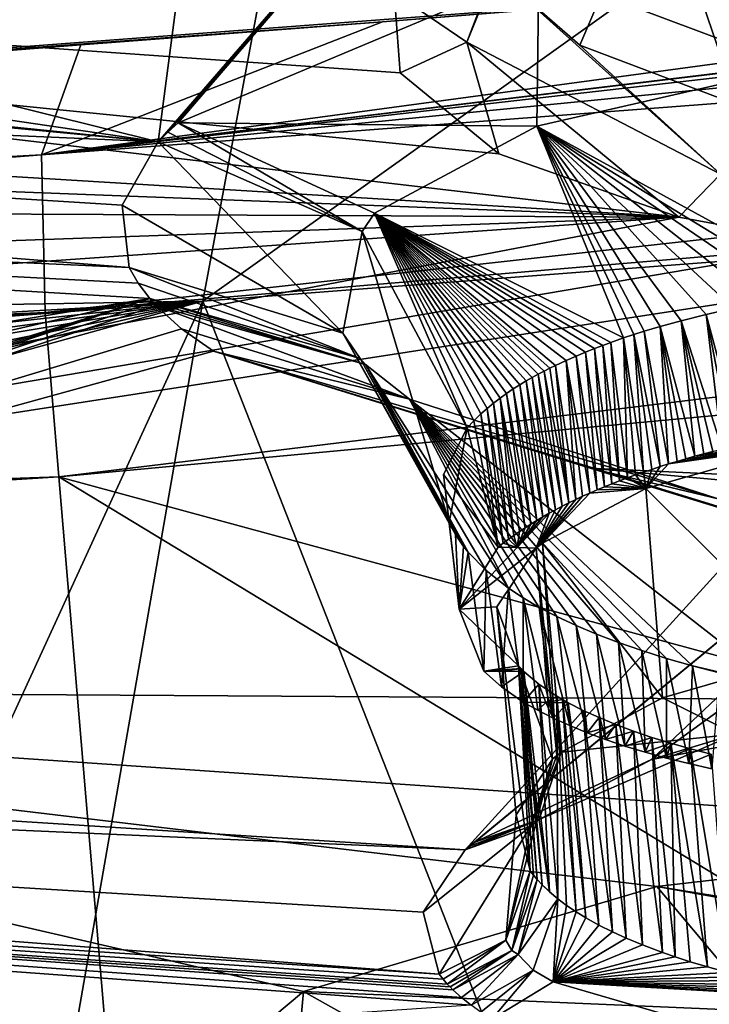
# Model space of a CAD drawing. Header units: metres. Extents: x -147 to 294, y -23 to 81.
# Tile 249 of 256: x 221.09 to 223.25, y 16.91 to 20. Entities that reach past the tile are written whole.
import ezdxf

# ---------------------------------------------------------------- set-up
doc = ezdxf.new("R2010")
doc.units = ezdxf.units.M
doc.layers.add('solid_AVA_153', color=7, linetype='CONTINUOUS')

msp = doc.modelspace()

# ---------------------------------------------------------------- linework, layer by layer
at = {"layer": 'solid_AVA_153'}
for points in [[(234.527771, 28.299406, 254.160568), (235.382919, 20.174784, 271.545105), (221.667358, 19.119045, 269.910767)], [(223.232788, 27.505173, 252.498367), (234.527771, 28.299406, 254.160568), (221.667358, 19.119045, 269.910767)], [(212.862183, 27.563307, 247.659729), (223.232788, 27.505173, 252.498367), (208.459488, 18.89743, 264.992157)], [(223.232788, 27.505173, 252.498367), (221.667358, 19.119045, 269.910767), (208.459488, 18.89743, 264.992157)], [(221.290192, 21.548893, 269.821289), (216.882675, 21.704794, 268.073364), (218.143219, 19.694124, 272.610077)], [(216.814255, 20.792221, 178.614929), (221.527725, 19.618605, 182.16629), (221.79483, 21.658133, 175.959534)], [(222.983429, 21.301296, 177.040283), (221.79483, 21.658133, 175.959534), (221.527725, 19.618605, 182.16629)], [(221.290192, 21.548893, 269.821289), (218.143219, 19.694124, 272.610077), (223.651245, 20.110428, 273.335754)], [(222.983429, 21.301296, 177.040283), (221.527725, 19.618605, 182.16629), (221.557312, 19.648735, 182.07312)], [(222.983429, 21.301296, 177.040283), (221.557312, 19.648735, 182.07312), (221.590164, 19.678722, 181.980667)], [(222.983429, 21.301296, 177.040283), (221.590164, 19.678722, 181.980667), (222.720047, 20.154005, 180.557251)], [(208.104279, 20.990698, 178.84436), (210.577347, 20.098263, 181.054382), (221.527725, 19.618605, 182.16629)], [(213.16449, 20.416107, 179.916763), (208.104279, 20.990698, 178.84436), (221.527725, 19.618605, 182.16629)], [(221.162308, 19.578413, 273.434509), (235.332062, 20.659187, 274.464478), (235.298447, 20.977573, 274.25705)], [(230.199997, 20.613127, 273.965607), (221.162308, 19.578413, 273.434509), (235.298447, 20.977573, 274.25705)], [(216.814255, 20.792221, 178.614929), (215.767288, 20.465298, 179.610031), (221.527725, 19.618605, 182.16629)], [(221.162308, 19.578413, 273.434509), (221.173752, 19.083233, 273.654358), (235.332062, 20.659187, 274.464478)], [(221.173752, 19.083233, 273.654358), (235.371201, 20.288603, 274.561279), (235.332062, 20.659187, 274.464478)], [(230.199997, 20.613127, 273.965607), (228.981873, 20.519609, 273.870361), (221.162308, 19.578413, 273.434509)], [(228.981873, 20.519609, 273.870361), (228.913269, 20.515417, 273.863098), (221.162308, 19.578413, 273.434509)], [(228.913269, 20.515417, 273.863098), (227.244461, 20.40134, 273.691467), (221.162308, 19.578413, 273.434509)], [(223.088455, 20.480841, 175.387268), (222.84848, 19.922401, 174.868683), (222.580887, 20.15613, 174.218246)], [(223.088455, 20.480841, 175.387268), (223.342834, 19.734575, 175.392715), (222.84848, 19.922401, 174.868683)], [(223.088455, 20.480841, 175.387268), (224.151657, 20.310732, 175.931519), (223.342834, 19.734575, 175.392715)], [(215.767288, 20.465298, 179.610031), (214.207443, 20.344242, 180.049469), (221.527725, 19.618605, 182.16629)], [(213.16449, 20.416107, 179.916763), (221.527725, 19.618605, 182.16629), (214.207443, 20.344242, 180.049469)], [(227.244461, 20.40134, 273.691467), (222.230194, 19.995468, 273.176727), (221.162308, 19.578413, 273.434509)], [(227.244461, 20.40134, 273.691467), (223.651245, 20.110428, 273.335754), (222.230194, 19.995468, 273.176727)], [(222.59491, 19.580738, 174.92215), (223.159683, 19.382017, 175.524338), (214.831131, 20.361176, 173.202667)], [(215.391998, 19.856478, 174.497314), (214.831131, 20.361176, 173.202667), (223.159683, 19.382017, 175.524338)], [(222.285675, 19.83527, 174.169037), (222.59491, 19.580738, 174.92215), (214.831131, 20.361176, 173.202667)], [(222.266602, 20.08675, 173.42868), (222.285675, 19.83527, 174.169037), (214.831131, 20.361176, 173.202667)], [(222.670288, 20.362001, 172.920319), (222.494904, 19.931047, 174.159195), (222.266602, 20.08675, 173.42868)], [(222.580887, 20.15613, 174.218246), (222.494904, 19.931047, 174.159195), (222.670288, 20.362001, 172.920319)], [(224.487762, 19.973322, 180.535187), (224.465546, 20.371361, 180.005127), (222.720047, 20.154005, 180.557251)], [(221.173752, 19.083233, 273.654358), (221.215851, 18.567869, 273.642273), (235.371201, 20.288603, 274.561279)], [(235.371201, 20.288603, 274.561279), (221.215851, 18.567869, 273.642273), (235.413086, 19.895332, 274.532532)], [(226.666824, 6.360106, 267.585846), (221.667358, 19.119045, 269.910767), (235.382919, 20.174784, 271.545105)], [(222.713699, 19.668371, 181.306641), (222.720047, 20.154005, 180.557251), (221.590164, 19.678722, 181.980667)], [(223.289444, 19.517618, 175.394302), (222.494904, 19.931047, 174.159195), (222.580887, 20.15613, 174.218246)], [(222.84848, 19.922401, 174.868683), (223.289444, 19.517618, 175.394302), (222.580887, 20.15613, 174.218246)], [(222.713699, 19.668371, 181.306641), (223.52272, 19.853233, 180.759689), (222.720047, 20.154005, 180.557251)], [(224.489487, 19.934301, 180.559937), (224.487762, 19.973322, 180.535187), (222.720047, 20.154005, 180.557251)], [(223.52272, 19.853233, 180.759689), (224.489487, 19.934301, 180.559937), (222.720047, 20.154005, 180.557251)], [(218.143219, 19.694124, 272.610077), (222.230194, 19.995468, 273.176727), (223.651245, 20.110428, 273.335754)], [(210.577347, 20.098263, 181.054382), (214.570587, 19.538712, 182.401077), (221.437088, 19.224979, 183.40538)], [(221.414413, 19.420307, 182.784851), (210.577347, 20.098263, 181.054382), (221.437088, 19.224979, 183.40538)], [(221.527725, 19.618605, 182.16629), (210.577347, 20.098263, 181.054382), (221.414413, 19.420307, 182.784851)], [(222.494904, 19.931047, 174.159195), (222.285675, 19.83527, 174.169037), (222.266602, 20.08675, 173.42868)], [(218.143219, 19.694124, 272.610077), (221.285034, 19.922672, 273.058746), (222.230194, 19.995468, 273.176727)], [(222.230194, 19.995468, 273.176727), (221.285034, 19.922672, 273.058746), (221.162308, 19.578413, 273.434509)], [(207.218231, 18.815453, 270.717316), (221.162308, 19.578413, 273.434509), (221.285034, 19.922672, 273.058746)], [(218.523438, 19.720907, 272.668579), (207.218231, 18.815453, 270.717316), (221.285034, 19.922672, 273.058746)], [(218.523438, 19.720907, 272.668579), (221.285034, 19.922672, 273.058746), (218.143219, 19.694124, 272.610077)], [(222.494904, 19.931047, 174.159195), (222.59491, 19.580738, 174.92215), (222.285675, 19.83527, 174.169037)], [(222.494904, 19.931047, 174.159195), (223.159683, 19.382017, 175.524338), (222.59491, 19.580738, 174.92215)], [(223.289444, 19.517618, 175.394302), (223.159683, 19.382017, 175.524338), (222.494904, 19.931047, 174.159195)], [(222.84848, 19.922401, 174.868683), (223.342834, 19.734575, 175.392715), (223.289444, 19.517618, 175.394302)], [(221.215851, 18.567869, 273.642273), (235.975128, 14.554294, 273.108093), (235.413086, 19.895332, 274.532532)], [(215.999847, 19.656874, 174.990158), (215.391998, 19.856478, 174.497314), (223.159683, 19.382017, 175.524338)], [(223.650818, 19.155052, 180.874985), (223.52272, 19.853233, 180.759689), (222.713699, 19.668371, 181.306641)], [(221.557312, 19.648735, 182.07312), (222.166809, 19.337046, 182.265533), (221.590164, 19.678722, 181.980667)], [(222.205215, 19.394835, 182.118073), (221.590164, 19.678722, 181.980667), (222.166809, 19.337046, 182.265533)], [(222.713699, 19.668371, 181.306641), (221.590164, 19.678722, 181.980667), (222.205215, 19.394835, 182.118073)], [(216.393982, 19.413939, 175.632462), (215.999847, 19.656874, 174.990158), (223.159683, 19.382017, 175.524338)], [(221.557312, 19.648735, 182.07312), (221.527725, 19.618605, 182.16629), (222.166809, 19.337046, 182.265533)], [(222.985565, 19.003607, 181.335831), (222.713699, 19.668371, 181.306641), (222.205215, 19.394835, 182.118073)], [(223.574692, 19.143448, 180.910553), (223.650818, 19.155052, 180.874985), (222.713699, 19.668371, 181.306641)], [(223.499588, 19.130735, 180.949203), (223.574692, 19.143448, 180.910553), (222.713699, 19.668371, 181.306641)], [(223.417496, 19.115311, 180.995789), (223.499588, 19.130735, 180.949203), (222.713699, 19.668371, 181.306641)], [(223.330475, 19.097185, 181.050552), (223.417496, 19.115311, 180.995789), (222.713699, 19.668371, 181.306641)], [(223.24501, 19.077484, 181.110275), (223.330475, 19.097185, 181.050552), (222.713699, 19.668371, 181.306641)], [(223.166794, 19.057652, 181.17067), (223.24501, 19.077484, 181.110275), (222.713699, 19.668371, 181.306641)], [(223.100708, 19.039404, 181.226471), (223.166794, 19.057652, 181.17067), (222.713699, 19.668371, 181.306641)], [(223.050888, 19.024658, 181.271759), (223.100708, 19.039404, 181.226471), (222.713699, 19.668371, 181.306641)], [(223.018066, 19.0144, 181.303253), (223.050888, 19.024658, 181.271759), (222.713699, 19.668371, 181.306641)], [(222.985565, 19.003607, 181.335831), (223.018066, 19.0144, 181.303253), (222.713699, 19.668371, 181.306641)], [(221.527725, 19.618605, 182.16629), (221.414413, 19.420307, 182.784851), (222.106445, 19.018248, 183.242065)], [(222.166809, 19.337046, 182.265533), (221.527725, 19.618605, 182.16629), (222.106445, 19.018248, 183.242065)], [(207.177673, 18.473442, 270.942505), (221.173752, 19.083233, 273.654358), (221.162308, 19.578413, 273.434509)], [(207.218231, 18.815453, 270.717316), (207.177673, 18.473442, 270.942505), (221.162308, 19.578413, 273.434509)], [(214.570587, 19.538712, 182.401077), (221.464676, 19.175701, 183.564072), (221.437088, 19.224979, 183.40538)], [(214.570587, 19.538712, 182.401077), (221.500946, 19.127092, 183.721405), (221.464676, 19.175701, 183.564072)], [(217.276596, 18.432751, 185.769257), (221.500946, 19.127092, 183.721405), (214.570587, 19.538712, 182.401077)], [(223.289444, 19.517618, 175.394302), (223.636383, 19.294527, 175.802216), (223.159683, 19.382017, 175.524338)], [(216.543549, 19.149237, 176.364014), (216.393982, 19.413939, 175.632462), (223.159683, 19.382017, 175.524338)], [(221.414413, 19.420307, 182.784851), (221.437088, 19.224979, 183.40538), (222.106445, 19.018248, 183.242065)], [(222.205215, 19.394835, 182.118073), (222.166809, 19.337046, 182.265533), (222.496124, 18.721418, 182.164703)], [(222.205215, 19.394835, 182.118073), (222.496124, 18.721418, 182.164703), (222.516434, 18.743616, 182.100922)], [(222.205215, 19.394835, 182.118073), (222.516434, 18.743616, 182.100922), (222.538391, 18.765398, 182.03804)], [(222.558121, 18.78285, 181.98732), (222.205215, 19.394835, 182.118073), (222.538391, 18.765398, 182.03804)], [(222.946426, 18.989639, 181.377029), (222.985565, 19.003607, 181.335831), (222.205215, 19.394835, 182.118073)], [(222.920837, 18.980261, 181.405243), (222.946426, 18.989639, 181.377029), (222.205215, 19.394835, 182.118073)], [(222.89534, 18.970539, 181.434433), (222.920837, 18.980261, 181.405243), (222.205215, 19.394835, 182.118073)], [(222.867233, 18.95933, 181.467957), (222.89534, 18.970539, 181.434433), (222.205215, 19.394835, 182.118073)], [(222.837524, 18.946938, 181.505051), (222.867233, 18.95933, 181.467957), (222.205215, 19.394835, 182.118073)], [(222.806137, 18.93313, 181.546265), (222.837524, 18.946938, 181.505051), (222.205215, 19.394835, 182.118073)], [(222.772263, 18.917286, 181.593323), (222.806137, 18.93313, 181.546265), (222.205215, 19.394835, 182.118073)], [(222.754761, 18.908722, 181.61879), (222.772263, 18.917286, 181.593323), (222.205215, 19.394835, 182.118073)], [(222.737, 18.89974, 181.645523), (222.754761, 18.908722, 181.61879), (222.205215, 19.394835, 182.118073)], [(222.718811, 18.890196, 181.673889), (222.737, 18.89974, 181.645523), (222.205215, 19.394835, 182.118073)], [(222.700089, 18.879946, 181.704224), (222.718811, 18.890196, 181.673889), (222.205215, 19.394835, 182.118073)], [(222.680725, 18.868841, 181.736908), (222.700089, 18.879946, 181.704224), (222.205215, 19.394835, 182.118073)], [(222.66066, 18.856737, 181.772339), (222.680725, 18.868841, 181.736908), (222.205215, 19.394835, 182.118073)], [(222.640182, 18.843708, 181.810333), (222.66066, 18.856737, 181.772339), (222.205215, 19.394835, 182.118073)], [(222.619537, 18.829817, 181.850784), (222.640182, 18.843708, 181.810333), (222.205215, 19.394835, 182.118073)], [(222.598862, 18.81505, 181.893723), (222.619537, 18.829817, 181.850784), (222.205215, 19.394835, 182.118073)], [(222.578339, 18.799398, 181.939224), (222.598862, 18.81505, 181.893723), (222.205215, 19.394835, 182.118073)], [(222.558121, 18.78285, 181.98732), (222.578339, 18.799398, 181.939224), (222.205215, 19.394835, 182.118073)], [(223.636383, 19.294527, 175.802216), (215.213181, 17.863319, 180.137558), (223.159683, 19.382017, 175.524338)], [(216.449112, 18.914631, 177.033325), (223.159683, 19.382017, 175.524338), (215.213181, 17.863319, 180.137558)], [(216.449112, 18.914631, 177.033325), (216.543549, 19.149237, 176.364014), (223.159683, 19.382017, 175.524338)], [(222.166809, 19.337046, 182.265533), (222.106445, 19.018248, 183.242065), (222.439178, 18.424896, 183.008148)], [(222.496124, 18.721418, 182.164703), (222.166809, 19.337046, 182.265533), (222.439178, 18.424896, 183.008148)], [(223.636383, 19.294527, 175.802216), (224.169357, 19.246902, 175.968582), (215.213181, 17.863319, 180.137558)], [(224.19725, 17.887236, 180.207687), (223.073563, 17.681337, 180.766495), (225.276703, 19.279192, 175.931778)], [(224.727463, 19.241922, 176.012634), (225.276703, 19.279192, 175.931778), (223.073563, 17.681337, 180.766495)], [(224.169357, 19.246902, 175.968582), (222.489212, 17.397617, 181.621796), (215.213181, 17.863319, 180.137558)], [(224.169357, 19.246902, 175.968582), (224.727463, 19.241922, 176.012634), (222.489212, 17.397617, 181.621796)], [(224.727463, 19.241922, 176.012634), (222.503983, 17.409977, 181.583649), (222.489212, 17.397617, 181.621796)], [(224.727463, 19.241922, 176.012634), (222.51944, 17.422249, 181.545837), (222.503983, 17.409977, 181.583649)], [(224.727463, 19.241922, 176.012634), (223.073563, 17.681337, 180.766495), (222.51944, 17.422249, 181.545837)], [(222.160492, 18.938702, 183.489838), (221.437088, 19.224979, 183.40538), (221.464676, 19.175701, 183.564072)], [(222.160492, 18.938702, 183.489838), (222.106445, 19.018248, 183.242065), (221.437088, 19.224979, 183.40538)], [(222.160492, 18.938702, 183.489838), (221.464676, 19.175701, 183.564072), (221.500946, 19.127092, 183.721405)], [(211.261963, 18.5228, 266.246002), (208.459488, 18.89743, 264.992157), (221.667358, 19.119045, 269.910767)], [(213.27916, 18.462496, 267.093353), (211.261963, 18.5228, 266.246002), (221.667358, 19.119045, 269.910767)], [(215.326279, 18.428949, 267.866913), (213.27916, 18.462496, 267.093353), (221.667358, 19.119045, 269.910767)], [(216.284103, 18.392193, 268.191742), (215.326279, 18.428949, 267.866913), (221.667358, 19.119045, 269.910767)], [(216.930908, 18.32789, 268.389374), (216.284103, 18.392193, 268.191742), (221.667358, 19.119045, 269.910767)], [(217.364212, 18.251133, 268.507813), (216.930908, 18.32789, 268.389374), (221.667358, 19.119045, 269.910767)], [(217.276596, 18.432751, 185.769257), (217.635223, 18.240286, 186.389587), (221.500946, 19.127092, 183.721405)], [(217.645218, 18.161804, 268.571899), (217.364212, 18.251133, 268.507813), (221.667358, 19.119045, 269.910767)], [(217.635223, 18.240286, 186.389587), (217.853836, 17.986597, 187.212769), (221.500946, 19.127092, 183.721405)], [(217.784973, 18.039345, 268.582123), (217.645218, 18.161804, 268.571899), (221.667358, 19.119045, 269.910767)], [(218.684082, 12.610592, 267.391724), (217.784973, 18.039345, 268.582123), (221.667358, 19.119045, 269.910767)], [(217.853836, 17.986597, 187.212769), (217.865677, 17.945904, 187.345078), (221.500946, 19.127092, 183.721405)], [(217.865677, 17.945904, 187.345078), (217.871399, 17.905241, 187.477325), (221.500946, 19.127092, 183.721405)], [(221.510712, 19.115883, 183.757813), (221.500946, 19.127092, 183.721405), (217.871399, 17.905241, 187.477325)], [(219.583801, 7.182138, 266.199371), (218.684082, 12.610592, 267.391724), (221.667358, 19.119045, 269.910767)], [(226.666824, 6.360106, 267.585846), (219.583801, 7.182138, 266.199371), (221.667358, 19.119045, 269.910767)], [(222.177078, 18.920525, 183.546631), (222.160492, 18.938702, 183.489838), (221.500946, 19.127092, 183.721405)], [(222.177078, 18.920525, 183.546631), (221.500946, 19.127092, 183.721405), (221.510712, 19.115883, 183.757813)], [(221.52092, 19.104729, 183.794098), (221.510712, 19.115883, 183.757813), (217.871399, 17.905241, 187.477325)], [(221.60083, 19.03191, 184.032349), (221.52092, 19.104729, 183.794098), (217.871399, 17.905241, 187.477325)], [(222.177078, 18.920525, 183.546631), (221.510712, 19.115883, 183.757813), (221.52092, 19.104729, 183.794098)], [(222.31546, 18.811558, 183.919266), (221.52092, 19.104729, 183.794098), (221.60083, 19.03191, 184.032349)], [(222.177078, 18.920525, 183.546631), (221.52092, 19.104729, 183.794098), (222.31546, 18.811558, 183.919266)], [(223.353561, 18.670069, 180.978394), (223.330475, 19.097185, 181.050552), (223.24501, 19.077484, 181.110275)], [(207.170914, 18.085268, 271.042267), (221.215851, 18.567869, 273.642273), (221.173752, 19.083233, 273.654358)], [(207.177673, 18.473442, 270.942505), (207.170914, 18.085268, 271.042267), (221.173752, 19.083233, 273.654358)], [(223.209106, 18.632589, 181.085602), (223.166794, 19.057652, 181.17067), (223.100708, 19.039404, 181.226471)], [(223.294708, 18.655478, 181.019897), (223.24501, 19.077484, 181.110275), (223.166794, 19.057652, 181.17067)], [(223.237259, 18.640358, 181.063217), (223.166794, 19.057652, 181.17067), (223.209106, 18.632589, 181.085602)], [(223.265808, 18.647985, 181.041321), (223.166794, 19.057652, 181.17067), (223.237259, 18.640358, 181.063217)], [(223.294708, 18.655478, 181.019897), (223.166794, 19.057652, 181.17067), (223.265808, 18.647985, 181.041321)], [(223.323959, 18.662836, 180.998917), (223.24501, 19.077484, 181.110275), (223.294708, 18.655478, 181.019897)], [(223.353561, 18.670069, 180.978394), (223.24501, 19.077484, 181.110275), (223.323959, 18.662836, 180.998917)], [(221.700912, 18.96203, 184.263565), (221.60083, 19.03191, 184.032349), (217.871399, 17.905241, 187.477325)], [(222.31546, 18.811558, 183.919266), (221.60083, 19.03191, 184.032349), (221.700912, 18.96203, 184.263565)], [(223.100296, 18.600025, 181.180237), (223.050888, 19.024658, 181.271759), (223.018066, 19.0144, 181.303253)], [(223.126907, 18.608397, 181.155792), (223.100708, 19.039404, 181.226471), (223.050888, 19.024658, 181.271759)], [(223.126907, 18.608397, 181.155792), (223.050888, 19.024658, 181.271759), (223.100296, 18.600025, 181.180237)], [(223.153915, 18.616611, 181.131866), (223.100708, 19.039404, 181.226471), (223.126907, 18.608397, 181.155792)], [(223.18132, 18.624676, 181.10849), (223.100708, 19.039404, 181.226471), (223.153915, 18.616611, 181.131866)], [(223.209106, 18.632589, 181.085602), (223.100708, 19.039404, 181.226471), (223.18132, 18.624676, 181.10849)], [(222.459396, 18.386709, 183.11647), (222.439178, 18.424896, 183.008148), (222.106445, 19.018248, 183.242065)], [(222.484741, 18.349045, 183.222839), (222.459396, 18.386709, 183.11647), (222.106445, 19.018248, 183.242065)], [(222.160492, 18.938702, 183.489838), (222.484741, 18.349045, 183.222839), (222.106445, 19.018248, 183.242065)], [(222.998032, 18.564884, 181.28363), (222.985565, 19.003607, 181.335831), (222.946426, 18.989639, 181.377029)], [(223.048325, 18.582792, 181.230789), (223.018066, 19.0144, 181.303253), (222.985565, 19.003607, 181.335831)], [(223.048325, 18.582792, 181.230789), (222.985565, 19.003607, 181.335831), (223.022964, 18.573925, 181.256912)], [(223.022964, 18.573925, 181.256912), (222.985565, 19.003607, 181.335831), (222.998032, 18.564884, 181.28363)], [(223.100296, 18.600025, 181.180237), (223.018066, 19.0144, 181.303253), (223.074097, 18.591492, 181.205231)], [(223.074097, 18.591492, 181.205231), (223.018066, 19.0144, 181.303253), (223.048325, 18.582792, 181.230789)], [(221.700912, 18.96203, 184.263565), (217.871399, 17.905241, 187.477325), (225.282013, 17.859116, 188.319321)], [(222.881836, 18.594934, 185.557114), (221.700912, 18.96203, 184.263565), (225.282013, 17.859116, 188.319321)], [(223.282242, 18.498859, 184.913712), (221.700912, 18.96203, 184.263565), (222.881836, 18.594934, 185.557114)], [(223.282242, 18.498859, 184.913712), (222.31546, 18.811558, 183.919266), (221.700912, 18.96203, 184.263565)], [(222.925919, 18.536682, 181.367462), (222.89534, 18.970539, 181.434433), (222.867233, 18.95933, 181.467957)], [(222.949493, 18.546267, 181.338898), (222.920837, 18.980261, 181.405243), (222.89534, 18.970539, 181.434433)], [(222.949493, 18.546267, 181.338898), (222.89534, 18.970539, 181.434433), (222.925919, 18.536682, 181.367462)], [(222.973541, 18.555666, 181.310959), (222.946426, 18.989639, 181.377029), (222.920837, 18.980261, 181.405243)], [(222.973541, 18.555666, 181.310959), (222.920837, 18.980261, 181.405243), (222.949493, 18.546267, 181.338898)], [(222.998032, 18.564884, 181.28363), (222.946426, 18.989639, 181.377029), (222.973541, 18.555666, 181.310959)], [(222.498825, 18.331579, 183.272141), (222.160492, 18.938702, 183.489838), (222.177078, 18.920525, 183.546631)], [(222.484741, 18.349045, 183.222839), (222.160492, 18.938702, 183.489838), (222.498825, 18.331579, 183.272141)], [(222.836014, 18.496569, 181.487747), (222.806137, 18.93313, 181.546265), (222.772263, 18.917286, 181.593323)], [(222.880096, 18.516966, 181.426437), (222.837524, 18.946938, 181.505051), (222.806137, 18.93313, 181.546265)], [(222.880096, 18.516966, 181.426437), (222.806137, 18.93313, 181.546265), (222.857834, 18.506853, 181.456802)], [(222.857834, 18.506853, 181.456802), (222.806137, 18.93313, 181.546265), (222.836014, 18.496569, 181.487747)], [(222.902786, 18.526911, 181.396667), (222.867233, 18.95933, 181.467957), (222.837524, 18.946938, 181.505051)], [(222.902786, 18.526911, 181.396667), (222.837524, 18.946938, 181.505051), (222.880096, 18.516966, 181.426437)], [(222.925919, 18.536682, 181.367462), (222.867233, 18.95933, 181.467957), (222.902786, 18.526911, 181.396667)], [(222.177078, 18.920525, 183.546631), (222.31546, 18.811558, 183.919266), (222.625076, 18.218864, 183.590561)], [(222.555008, 18.27437, 183.433731), (222.177078, 18.920525, 183.546631), (222.625076, 18.218864, 183.590561)], [(222.555008, 18.27437, 183.433731), (222.498825, 18.331579, 183.272141), (222.177078, 18.920525, 183.546631)], [(222.814636, 18.486115, 181.519272), (222.754761, 18.908722, 181.61879), (222.737, 18.89974, 181.645523)], [(222.814636, 18.486115, 181.519272), (222.772263, 18.917286, 181.593323), (222.754761, 18.908722, 181.61879)], [(222.836014, 18.496569, 181.487747), (222.772263, 18.917286, 181.593323), (222.814636, 18.486115, 181.519272)], [(222.753143, 18.453733, 181.61731), (222.700089, 18.879946, 181.704224), (222.680725, 18.868841, 181.736908)], [(222.773193, 18.464697, 181.584045), (222.718811, 18.890196, 181.673889), (222.700089, 18.879946, 181.704224)], [(222.773193, 18.464697, 181.584045), (222.700089, 18.879946, 181.704224), (222.753143, 18.453733, 181.61731)], [(222.793701, 18.475491, 181.551361), (222.737, 18.89974, 181.645523), (222.718811, 18.890196, 181.673889)], [(222.793701, 18.475491, 181.551361), (222.718811, 18.890196, 181.673889), (222.773193, 18.464697, 181.584045)], [(222.814636, 18.486115, 181.519272), (222.737, 18.89974, 181.645523), (222.793701, 18.475491, 181.551361)], [(222.695648, 18.419819, 181.720566), (222.640182, 18.843708, 181.810333), (222.619537, 18.829817, 181.850784)], [(222.714371, 18.431293, 181.685562), (222.66066, 18.856737, 181.772339), (222.640182, 18.843708, 181.810333)], [(222.714371, 18.431293, 181.685562), (222.640182, 18.843708, 181.810333), (222.695648, 18.419819, 181.720566)], [(222.733521, 18.442598, 181.651138), (222.680725, 18.868841, 181.736908), (222.66066, 18.856737, 181.772339)], [(222.733521, 18.442598, 181.651138), (222.66066, 18.856737, 181.772339), (222.714371, 18.431293, 181.685562)], [(222.753143, 18.453733, 181.61731), (222.680725, 18.868841, 181.736908), (222.733521, 18.442598, 181.651138)], [(222.671097, 18.188391, 183.676422), (222.625076, 18.218864, 183.590561), (222.31546, 18.811558, 183.919266)], [(222.721832, 18.158663, 183.760483), (222.671097, 18.188391, 183.676422), (222.31546, 18.811558, 183.919266)], [(222.777191, 18.129738, 183.842529), (222.721832, 18.158663, 183.760483), (222.31546, 18.811558, 183.919266)], [(222.837097, 18.101662, 183.922424), (222.777191, 18.129738, 183.842529), (222.31546, 18.811558, 183.919266)], [(222.901413, 18.07448, 184), (222.837097, 18.101662, 183.922424), (222.31546, 18.811558, 183.919266)], [(222.970032, 18.048244, 184.075089), (222.901413, 18.07448, 184), (222.31546, 18.811558, 183.919266)], [(223.042999, 18.022909, 184.14769), (222.970032, 18.048244, 184.075089), (222.31546, 18.811558, 183.919266)], [(223.120316, 17.998501, 184.217667), (223.042999, 18.022909, 184.14769), (222.31546, 18.811558, 183.919266)], [(223.201569, 17.975199, 184.284592), (223.120316, 17.998501, 184.217667), (222.31546, 18.811558, 183.919266)], [(223.464127, 17.913506, 184.463242), (223.201569, 17.975199, 184.284592), (222.31546, 18.811558, 183.919266)], [(223.282242, 18.498859, 184.913712), (223.464127, 17.913506, 184.463242), (222.31546, 18.811558, 183.919266)], [(222.642242, 18.384375, 181.829056), (222.598862, 18.81505, 181.893723), (222.578339, 18.799398, 181.939224)], [(222.677399, 18.408175, 181.756149), (222.619537, 18.829817, 181.850784), (222.598862, 18.81505, 181.893723)], [(222.659592, 18.39636, 181.792313), (222.598862, 18.81505, 181.893723), (222.642242, 18.384375, 181.829056)], [(222.677399, 18.408175, 181.756149), (222.598862, 18.81505, 181.893723), (222.659592, 18.39636, 181.792313)], [(222.695648, 18.419819, 181.720566), (222.619537, 18.829817, 181.850784), (222.677399, 18.408175, 181.756149)], [(222.608917, 18.359898, 181.904297), (222.558121, 18.78285, 181.98732), (222.538391, 18.765398, 182.03804)], [(222.625351, 18.372221, 181.866379), (222.578339, 18.799398, 181.939224), (222.558121, 18.78285, 181.98732)], [(222.625351, 18.372221, 181.866379), (222.558121, 18.78285, 181.98732), (222.608917, 18.359898, 181.904297)], [(222.642242, 18.384375, 181.829056), (222.578339, 18.799398, 181.939224), (222.625351, 18.372221, 181.866379)], [(222.592957, 18.347408, 181.942764), (222.538391, 18.765398, 182.03804), (222.516434, 18.743616, 182.100922)], [(222.608917, 18.359898, 181.904297), (222.538391, 18.765398, 182.03804), (222.592957, 18.347408, 181.942764)], [(222.421967, 18.575298, 182.582047), (222.496124, 18.721418, 182.164703), (222.439178, 18.424896, 183.008148)], [(222.592957, 18.347408, 181.942764), (222.496124, 18.721418, 182.164703), (222.421967, 18.575298, 182.582047)], [(222.592957, 18.347408, 181.942764), (222.516434, 18.743616, 182.100922), (222.496124, 18.721418, 182.164703)], [(223.055801, 18.531115, 181.395035), (223.578384, 18.010721, 180.845016), (223.528519, 18.666742, 181.003159)], [(223.126907, 18.608397, 181.155792), (223.055801, 18.531115, 181.395035), (223.528519, 18.666742, 181.003159)], [(223.153915, 18.616611, 181.131866), (223.126907, 18.608397, 181.155792), (223.528519, 18.666742, 181.003159)], [(223.18132, 18.624676, 181.10849), (223.153915, 18.616611, 181.131866), (223.528519, 18.666742, 181.003159)], [(223.209106, 18.632589, 181.085602), (223.18132, 18.624676, 181.10849), (223.528519, 18.666742, 181.003159)], [(223.237259, 18.640358, 181.063217), (223.209106, 18.632589, 181.085602), (223.528519, 18.666742, 181.003159)], [(223.265808, 18.647985, 181.041321), (223.237259, 18.640358, 181.063217), (223.528519, 18.666742, 181.003159)], [(224.648788, 18.512619, 186.040421), (222.881836, 18.594934, 185.557114), (225.282013, 17.859116, 188.319321)], [(224.641708, 18.435518, 185.277802), (222.881836, 18.594934, 185.557114), (224.648788, 18.512619, 186.040421)], [(223.282242, 18.498859, 184.913712), (222.881836, 18.594934, 185.557114), (224.641708, 18.435518, 185.277802)], [(223.074097, 18.591492, 181.205231), (223.048325, 18.582792, 181.230789), (223.055801, 18.531115, 181.395035)], [(223.126907, 18.608397, 181.155792), (223.100296, 18.600025, 181.180237), (223.055801, 18.531115, 181.395035)], [(223.100296, 18.600025, 181.180237), (223.074097, 18.591492, 181.205231), (223.055801, 18.531115, 181.395035)], [(207.170914, 18.085268, 271.042267), (207.197678, 17.682125, 271.011749), (221.215851, 18.567869, 273.642273)], [(221.215851, 18.567869, 273.642273), (207.197678, 17.682125, 271.011749), (222.109406, 7.973817, 270.554962)], [(221.215851, 18.567869, 273.642273), (236.530548, 9.275632, 271.466919), (235.975128, 14.554294, 273.108093)], [(221.215851, 18.567869, 273.642273), (222.109406, 7.973817, 270.554962), (236.530548, 9.275632, 271.466919)], [(222.470657, 18.15275, 182.552658), (222.421967, 18.575298, 182.582047), (222.439178, 18.424896, 183.008148)], [(222.470657, 18.15275, 182.552658), (222.592957, 18.347408, 181.942764), (222.421967, 18.575298, 182.582047)], [(222.998032, 18.564884, 181.28363), (222.973541, 18.555666, 181.310959), (223.055801, 18.531115, 181.395035)], [(223.022964, 18.573925, 181.256912), (222.998032, 18.564884, 181.28363), (223.055801, 18.531115, 181.395035)], [(223.048325, 18.582792, 181.230789), (223.022964, 18.573925, 181.256912), (223.055801, 18.531115, 181.395035)], [(223.055801, 18.531115, 181.395035), (222.731781, 18.360474, 181.911667), (223.107712, 17.875099, 181.241165)], [(222.880096, 18.516966, 181.426437), (222.731781, 18.360474, 181.911667), (223.055801, 18.531115, 181.395035)], [(222.902786, 18.526911, 181.396667), (222.880096, 18.516966, 181.426437), (223.055801, 18.531115, 181.395035)], [(222.925919, 18.536682, 181.367462), (222.902786, 18.526911, 181.396667), (223.055801, 18.531115, 181.395035)], [(222.949493, 18.546267, 181.338898), (222.925919, 18.536682, 181.367462), (223.055801, 18.531115, 181.395035)], [(222.973541, 18.555666, 181.310959), (222.949493, 18.546267, 181.338898), (223.055801, 18.531115, 181.395035)], [(223.055801, 18.531115, 181.395035), (223.107712, 17.875099, 181.241165), (223.578384, 18.010721, 180.845016)], [(222.857834, 18.506853, 181.456802), (222.711914, 18.344339, 181.961502), (222.731781, 18.360474, 181.911667)], [(222.857834, 18.506853, 181.456802), (222.836014, 18.496569, 181.487747), (222.711914, 18.344339, 181.961502)], [(222.880096, 18.516966, 181.426437), (222.857834, 18.506853, 181.456802), (222.731781, 18.360474, 181.911667)], [(222.836014, 18.496569, 181.487747), (222.814636, 18.486115, 181.519272), (222.711914, 18.344339, 181.961502)], [(222.814636, 18.486115, 181.519272), (222.793701, 18.475491, 181.551361), (222.711914, 18.344339, 181.961502)], [(222.793701, 18.475491, 181.551361), (222.773193, 18.464697, 181.584045), (222.711914, 18.344339, 181.961502)], [(222.753143, 18.453733, 181.61731), (222.652405, 18.345854, 181.952133), (222.711914, 18.344339, 181.961502)], [(222.753143, 18.453733, 181.61731), (222.733521, 18.442598, 181.651138), (222.652405, 18.345854, 181.952133)], [(222.733521, 18.442598, 181.651138), (222.714371, 18.431293, 181.685562), (222.652405, 18.345854, 181.952133)], [(222.773193, 18.464697, 181.584045), (222.753143, 18.453733, 181.61731), (222.711914, 18.344339, 181.961502)], [(222.470657, 18.15275, 182.552658), (222.439178, 18.424896, 183.008148), (222.459396, 18.386709, 183.11647)], [(222.714371, 18.431293, 181.685562), (222.695648, 18.419819, 181.720566), (222.652405, 18.345854, 181.952133)], [(222.695648, 18.419819, 181.720566), (222.677399, 18.408175, 181.756149), (222.652405, 18.345854, 181.952133)], [(222.677399, 18.408175, 181.756149), (222.659592, 18.39636, 181.792313), (222.652405, 18.345854, 181.952133)], [(222.470657, 18.15275, 182.552658), (222.459396, 18.386709, 183.11647), (222.484741, 18.349045, 183.222839)], [(222.642242, 18.384375, 181.829056), (222.625351, 18.372221, 181.866379), (222.652405, 18.345854, 181.952133)], [(222.659592, 18.39636, 181.792313), (222.642242, 18.384375, 181.829056), (222.652405, 18.345854, 181.952133)], [(222.470657, 18.15275, 182.552658), (222.484741, 18.349045, 183.222839), (222.498825, 18.331579, 183.272141)], [(222.652405, 18.345854, 181.952133), (222.592957, 18.347408, 181.942764), (222.470657, 18.15275, 182.552658)], [(222.652405, 18.345854, 181.952133), (222.470657, 18.15275, 182.552658), (222.711914, 18.344339, 181.961502)], [(222.470657, 18.15275, 182.552658), (222.589371, 18.160278, 182.537888), (222.711914, 18.344339, 181.961502)], [(222.711914, 18.344339, 181.961502), (222.589371, 18.160278, 182.537888), (222.763687, 17.682816, 181.817276)], [(222.608917, 18.359898, 181.904297), (222.592957, 18.347408, 181.942764), (222.652405, 18.345854, 181.952133)], [(222.625351, 18.372221, 181.866379), (222.608917, 18.359898, 181.904297), (222.652405, 18.345854, 181.952133)], [(222.731781, 18.360474, 181.911667), (222.711914, 18.344339, 181.961502), (222.77652, 17.693787, 181.784103)], [(222.711914, 18.344339, 181.961502), (222.763687, 17.682816, 181.817276), (222.77652, 17.693787, 181.784103)], [(222.731781, 18.360474, 181.911667), (222.789963, 17.704674, 181.751221), (223.107712, 17.875099, 181.241165)], [(222.731781, 18.360474, 181.911667), (222.77652, 17.693787, 181.784103), (222.789963, 17.704674, 181.751221)], [(222.54805, 17.958261, 183.180679), (222.470657, 18.15275, 182.552658), (222.498825, 18.331579, 183.272141)], [(222.54805, 17.958261, 183.180679), (222.498825, 18.331579, 183.272141), (222.555008, 18.27437, 183.433731)], [(222.602997, 17.90906, 183.343643), (222.54805, 17.958261, 183.180679), (222.555008, 18.27437, 183.433731)], [(222.602997, 17.90906, 183.343643), (222.555008, 18.27437, 183.433731), (222.625076, 18.218864, 183.590561)], [(222.602997, 17.90906, 183.343643), (222.625076, 18.218864, 183.590561), (222.671829, 17.861721, 183.501816)], [(222.671829, 17.861721, 183.501816), (222.625076, 18.218864, 183.590561), (222.671097, 18.188391, 183.676422)], [(222.470657, 18.15275, 182.552658), (222.656647, 17.975435, 183.134689), (222.589371, 18.160278, 182.537888)], [(222.589371, 18.160278, 182.537888), (222.693298, 17.332375, 182.89212), (222.649948, 17.508068, 182.349121)], [(222.589371, 18.160278, 182.537888), (222.656647, 17.975435, 183.134689), (222.693298, 17.332375, 182.89212)], [(222.589371, 18.160278, 182.537888), (222.649948, 17.508068, 182.349121), (222.763687, 17.682816, 181.817276)], [(222.765793, 17.811455, 183.671844), (222.671097, 18.188391, 183.676422), (222.721832, 18.158663, 183.760483)], [(222.7173, 17.836033, 183.588303), (222.671829, 17.861721, 183.501816), (222.671097, 18.188391, 183.676422)], [(222.765793, 17.811455, 183.671844), (222.7173, 17.836033, 183.588303), (222.671097, 18.188391, 183.676422)], [(222.54805, 17.958261, 183.180679), (222.656647, 17.975435, 183.134689), (222.470657, 18.15275, 182.552658)], [(222.817337, 17.787926, 183.752441), (222.721832, 18.158663, 183.760483), (222.777191, 18.129738, 183.842529)], [(222.817337, 17.787926, 183.752441), (222.765793, 17.811455, 183.671844), (222.721832, 18.158663, 183.760483)], [(222.871872, 17.765446, 183.830078), (222.777191, 18.129738, 183.842529), (222.837097, 18.101662, 183.922424)], [(222.871872, 17.765446, 183.830078), (222.817337, 17.787926, 183.752441), (222.777191, 18.129738, 183.842529)], [(222.929398, 17.744019, 183.904755), (222.837097, 18.101662, 183.922424), (222.901413, 18.07448, 184)], [(222.929398, 17.744019, 183.904755), (222.871872, 17.765446, 183.830078), (222.837097, 18.101662, 183.922424)], [(222.989899, 17.723642, 183.976471), (222.901413, 18.07448, 184), (222.970032, 18.048244, 184.075089)], [(222.989899, 17.723642, 183.976471), (222.929398, 17.744019, 183.904755), (222.901413, 18.07448, 184)], [(223.053436, 17.704311, 184.045258), (222.970032, 18.048244, 184.075089), (223.042999, 18.022909, 184.14769)], [(223.053436, 17.704311, 184.045258), (222.989899, 17.723642, 183.976471), (222.970032, 18.048244, 184.075089)], [(223.120316, 17.685974, 184.111313), (223.042999, 18.022909, 184.14769), (223.120316, 17.998501, 184.217667)], [(223.120316, 17.685974, 184.111313), (223.053436, 17.704311, 184.045258), (223.042999, 18.022909, 184.14769)], [(223.578384, 18.010721, 180.845016), (223.107712, 17.875099, 181.241165), (223.335526, 17.761362, 180.85556)], [(222.54805, 17.958261, 183.180679), (222.6651, 17.966536, 183.163971), (222.656647, 17.975435, 183.134689)], [(222.656647, 17.975435, 183.134689), (222.715485, 17.304886, 182.978592), (222.704025, 17.318558, 182.935562)], [(222.6651, 17.966536, 183.163971), (222.715485, 17.304886, 182.978592), (222.656647, 17.975435, 183.134689)], [(222.656647, 17.975435, 183.134689), (222.704025, 17.318558, 182.935562), (222.693298, 17.332375, 182.89212)], [(223.190323, 17.668665, 184.1745), (223.120316, 17.998501, 184.217667), (223.201569, 17.975199, 184.284592)], [(223.190323, 17.668665, 184.1745), (223.120316, 17.685974, 184.111313), (223.120316, 17.998501, 184.217667)], [(223.263123, 17.652433, 184.23465), (223.190323, 17.668665, 184.1745), (223.201569, 17.975199, 184.284592)], [(223.464127, 17.913506, 184.463242), (223.286301, 17.953171, 184.348053), (223.201569, 17.975199, 184.284592)], [(223.263123, 17.652433, 184.23465), (223.201569, 17.975199, 184.284592), (223.286301, 17.953171, 184.348053)], [(222.610214, 17.958033, 183.186783), (222.6651, 17.966536, 183.163971), (222.54805, 17.958261, 183.180679)], [(222.602997, 17.90906, 183.343643), (222.610214, 17.958033, 183.186783), (222.54805, 17.958261, 183.180679)], [(222.602997, 17.90906, 183.343643), (222.673965, 17.957813, 183.192978), (222.610214, 17.958033, 183.186783)], [(222.602997, 17.90906, 183.343643), (222.671829, 17.861721, 183.501816), (222.673965, 17.957813, 183.192978)], [(222.610214, 17.958033, 183.186783), (222.673965, 17.957813, 183.192978), (222.6651, 17.966536, 183.163971)], [(222.6651, 17.966536, 183.163971), (222.730988, 17.288324, 183.03064), (222.715485, 17.304886, 182.978592)], [(222.6651, 17.966536, 183.163971), (222.702515, 17.622557, 183.111649), (222.730988, 17.288324, 183.03064)], [(222.6651, 17.966536, 183.163971), (222.673965, 17.957813, 183.192978), (222.702515, 17.622557, 183.111649)], [(222.671829, 17.861721, 183.501816), (222.720749, 17.918159, 183.324539), (222.673965, 17.957813, 183.192978)], [(222.702515, 17.622557, 183.111649), (222.673965, 17.957813, 183.192978), (222.754425, 17.26609, 183.100571)], [(222.720749, 17.918159, 183.324539), (222.754425, 17.26609, 183.100571), (222.673965, 17.957813, 183.192978)], [(222.408112, 17.007639, 182.858261), (210.70752, 17.777882, 180.709015), (210.505951, 17.926435, 180.3004)], [(210.505951, 17.926435, 180.3004), (215.213181, 17.863319, 180.137558), (222.489212, 17.397617, 181.621796)], [(222.357529, 17.203005, 182.230453), (210.505951, 17.926435, 180.3004), (222.489212, 17.397617, 181.621796)], [(222.357529, 17.203005, 182.230453), (222.408112, 17.007639, 182.858261), (210.505951, 17.926435, 180.3004)], [(222.742111, 17.860474, 183.511902), (222.720749, 17.918159, 183.324539), (222.671829, 17.861721, 183.501816)], [(222.720749, 17.918159, 183.324539), (222.78038, 17.244333, 183.169205), (222.754425, 17.26609, 183.100571)], [(222.720749, 17.918159, 183.324539), (222.777176, 17.879808, 183.452744), (222.78038, 17.244333, 183.169205)], [(222.742111, 17.860474, 183.511902), (222.777176, 17.879808, 183.452744), (222.720749, 17.918159, 183.324539)], [(217.871399, 17.905241, 187.477325), (217.478271, 17.43902, 188.995712), (221.492691, 16.534828, 192.333801)], [(217.871399, 17.905241, 187.477325), (221.492691, 16.534828, 192.333801), (221.495895, 16.545641, 192.297485)], [(221.982803, 16.953369, 190.944122), (217.871399, 17.905241, 187.477325), (221.495895, 16.545641, 192.297485)], [(224.539612, 17.450808, 189.585144), (225.282013, 17.859116, 188.319321), (217.871399, 17.905241, 187.477325)], [(223.08992, 17.283014, 189.952042), (224.539612, 17.450808, 189.585144), (217.871399, 17.905241, 187.477325)], [(221.982803, 16.953369, 190.944122), (223.08992, 17.283014, 189.952042), (217.871399, 17.905241, 187.477325)], [(223.335526, 17.761362, 180.85556), (223.073563, 17.681337, 180.766495), (224.19725, 17.887236, 180.207687)], [(222.7173, 17.836033, 183.588303), (222.742111, 17.860474, 183.511902), (222.671829, 17.861721, 183.501816)], [(222.765793, 17.811455, 183.671844), (222.742111, 17.860474, 183.511902), (222.7173, 17.836033, 183.588303)], [(222.742111, 17.860474, 183.511902), (222.79454, 17.869423, 183.48764), (222.777176, 17.879808, 183.452744)], [(222.742111, 17.860474, 183.511902), (222.812408, 17.859282, 183.52179), (222.79454, 17.869423, 183.48764)], [(222.765793, 17.811455, 183.671844), (222.812408, 17.859282, 183.52179), (222.742111, 17.860474, 183.511902)], [(222.817337, 17.787926, 183.752441), (222.812408, 17.859282, 183.52179), (222.765793, 17.811455, 183.671844)], [(222.777176, 17.879808, 183.452744), (222.807571, 17.223961, 183.233688), (222.78038, 17.244333, 183.169205)], [(222.777176, 17.879808, 183.452744), (222.837158, 17.203955, 183.297256), (222.807571, 17.223961, 183.233688)], [(222.79454, 17.869423, 183.48764), (222.837158, 17.203955, 183.297256), (222.777176, 17.879808, 183.452744)], [(223.107712, 17.875099, 181.241165), (222.789963, 17.704674, 181.751221), (223.335526, 17.761362, 180.85556)], [(222.79454, 17.869423, 183.48764), (222.868057, 17.185091, 183.357697), (222.837158, 17.203955, 183.297256)], [(222.79454, 17.869423, 183.48764), (222.812408, 17.859282, 183.52179), (222.868057, 17.185091, 183.357697)], [(222.812408, 17.859282, 183.52179), (222.908539, 17.162313, 183.430374), (222.868057, 17.185091, 183.357697)], [(222.812408, 17.859282, 183.52179), (222.859741, 17.835478, 183.602905), (222.908539, 17.162313, 183.430374)], [(222.817337, 17.787926, 183.752441), (222.859741, 17.835478, 183.602905), (222.812408, 17.859282, 183.52179)], [(222.871872, 17.765446, 183.830078), (222.859741, 17.835478, 183.602905), (222.817337, 17.787926, 183.752441)], [(222.859741, 17.835478, 183.602905), (222.951035, 17.140816, 183.499496), (222.908539, 17.162313, 183.430374)], [(222.859741, 17.835478, 183.602905), (222.909592, 17.81271, 183.680939), (222.951035, 17.140816, 183.499496)], [(222.871872, 17.765446, 183.830078), (222.909592, 17.81271, 183.680939), (222.859741, 17.835478, 183.602905)], [(222.871872, 17.765446, 183.830078), (222.96196, 17.79101, 183.75592), (222.909592, 17.81271, 183.680939)], [(222.929398, 17.744019, 183.904755), (222.96196, 17.79101, 183.75592), (222.871872, 17.765446, 183.830078)], [(222.909592, 17.81271, 183.680939), (222.994675, 17.12076, 183.564377), (222.951035, 17.140816, 183.499496)], [(222.909592, 17.81271, 183.680939), (222.96196, 17.79101, 183.75592), (222.994675, 17.12076, 183.564377)], [(222.929398, 17.744019, 183.904755), (223.0168, 17.770376, 183.82782), (222.96196, 17.79101, 183.75592)], [(222.96196, 17.79101, 183.75592), (223.044891, 17.09973, 183.632813), (222.994675, 17.12076, 183.564377)], [(222.96196, 17.79101, 183.75592), (223.0168, 17.770376, 183.82782), (223.044891, 17.09973, 183.632813)], [(210.70752, 17.777882, 180.709015), (222.507935, 16.91082, 183.177216), (213.826981, 16.326059, 184.856537)], [(222.478058, 16.934731, 183.097916), (222.507935, 16.91082, 183.177216), (210.70752, 17.777882, 180.709015)], [(222.420212, 16.992392, 182.908127), (210.70752, 17.777882, 180.709015), (222.408112, 17.007639, 182.858261)], [(222.420212, 16.992392, 182.908127), (222.433517, 16.977266, 182.957718), (210.70752, 17.777882, 180.709015)], [(222.442169, 16.968157, 182.987656), (210.70752, 17.777882, 180.709015), (222.433517, 16.977266, 182.957718)], [(222.451233, 16.959101, 183.017456), (222.478058, 16.934731, 183.097916), (210.70752, 17.777882, 180.709015)], [(222.442169, 16.968157, 182.987656), (222.451233, 16.959101, 183.017456), (210.70752, 17.777882, 180.709015)], [(223.335526, 17.761362, 180.85556), (222.721405, 17.493235, 181.653732), (223.073563, 17.681337, 180.766495)], [(222.789963, 17.704674, 181.751221), (222.721405, 17.493235, 181.653732), (223.335526, 17.761362, 180.85556)], [(222.989899, 17.723642, 183.976471), (223.0168, 17.770376, 183.82782), (222.929398, 17.744019, 183.904755)], [(222.989899, 17.723642, 183.976471), (223.074112, 17.750811, 183.896667), (223.0168, 17.770376, 183.82782)], [(223.0168, 17.770376, 183.82782), (223.108551, 17.075665, 183.711639), (223.044891, 17.09973, 183.632813)], [(223.0168, 17.770376, 183.82782), (223.074112, 17.750811, 183.896667), (223.108551, 17.075665, 183.711639)], [(223.053436, 17.704311, 184.045258), (223.074112, 17.750811, 183.896667), (222.989899, 17.723642, 183.976471)], [(223.053436, 17.704311, 184.045258), (223.133881, 17.732309, 183.962433), (223.074112, 17.750811, 183.896667)], [(223.120316, 17.685974, 184.111313), (223.133881, 17.732309, 183.962433), (223.053436, 17.704311, 184.045258)], [(223.074112, 17.750811, 183.896667), (223.14801, 17.061993, 183.756699), (223.108551, 17.075665, 183.711639)], [(223.074112, 17.750811, 183.896667), (223.133881, 17.732309, 183.962433), (223.14801, 17.061993, 183.756699)], [(223.120316, 17.685974, 184.111313), (223.196075, 17.714878, 184.025116), (223.133881, 17.732309, 183.962433)], [(223.133881, 17.732309, 183.962433), (223.248627, 17.03079, 183.860458), (223.194244, 17.047047, 183.806229)], [(223.133881, 17.732309, 183.962433), (223.196075, 17.714878, 184.025116), (223.248627, 17.03079, 183.860458)], [(223.133881, 17.732309, 183.962433), (223.194244, 17.047047, 183.806229), (223.14801, 17.061993, 183.756699)], [(222.694931, 17.471848, 181.723129), (222.721405, 17.493235, 181.653732), (222.789963, 17.704674, 181.751221)], [(222.77652, 17.693787, 181.784103), (222.694931, 17.471848, 181.723129), (222.789963, 17.704674, 181.751221)], [(223.190323, 17.668665, 184.1745), (223.196075, 17.714878, 184.025116), (223.120316, 17.685974, 184.111313)], [(223.190323, 17.668665, 184.1745), (223.260727, 17.698509, 184.084763), (223.196075, 17.714878, 184.025116)], [(223.263123, 17.652433, 184.23465), (223.260727, 17.698509, 184.084763), (223.190323, 17.668665, 184.1745)], [(223.196075, 17.714878, 184.025116), (223.31282, 17.01325, 183.919479), (223.248627, 17.03079, 183.860458)], [(223.196075, 17.714878, 184.025116), (223.260727, 17.698509, 184.084763), (223.31282, 17.01325, 183.919479)], [(207.197678, 17.682125, 271.011749), (206.91275, 17.6693, 270.939789), (222.109406, 7.973817, 270.554962)], [(206.91275, 17.6693, 270.939789), (207.975296, 7.126532, 267.863281), (222.109406, 7.973817, 270.554962)], [(222.721405, 17.493235, 181.653732), (222.51944, 17.422249, 181.545837), (223.073563, 17.681337, 180.766495)], [(222.763687, 17.682816, 181.817276), (222.617523, 17.114658, 182.842865), (222.694931, 17.471848, 181.723129)], [(222.649948, 17.508068, 182.349121), (222.617523, 17.114658, 182.842865), (222.763687, 17.682816, 181.817276)], [(222.77652, 17.693787, 181.784103), (222.763687, 17.682816, 181.817276), (222.694931, 17.471848, 181.723129)], [(222.754425, 17.26609, 183.100571), (222.730988, 17.288324, 183.03064), (222.702515, 17.622557, 183.111649)], [(222.721405, 17.493235, 181.653732), (222.489212, 17.397617, 181.621796), (222.503983, 17.409977, 181.583649)], [(222.694931, 17.471848, 181.723129), (222.489212, 17.397617, 181.621796), (222.721405, 17.493235, 181.653732)], [(222.721405, 17.493235, 181.653732), (222.503983, 17.409977, 181.583649), (222.51944, 17.422249, 181.545837)], [(222.649948, 17.508068, 182.349121), (222.693298, 17.332375, 182.89212), (222.617523, 17.114658, 182.842865)], [(222.694931, 17.471848, 181.723129), (222.357529, 17.203005, 182.230453), (222.489212, 17.397617, 181.621796)], [(222.694931, 17.471848, 181.723129), (222.408112, 17.007639, 182.858261), (222.357529, 17.203005, 182.230453)], [(222.694931, 17.471848, 181.723129), (222.617523, 17.114658, 182.842865), (222.408112, 17.007639, 182.858261)], [(224.566666, 17.046104, 190.135757), (224.539612, 17.450808, 189.585144), (223.08992, 17.283014, 189.952042)], [(217.478271, 17.43902, 188.995712), (216.344116, 17.097784, 190.110184), (221.492691, 16.534828, 192.333801)], [(222.617523, 17.114658, 182.842865), (222.693298, 17.332375, 182.89212), (222.636292, 17.082211, 182.932892)], [(222.693298, 17.332375, 182.89212), (222.704025, 17.318558, 182.935562), (222.636292, 17.082211, 182.932892)], [(222.704025, 17.318558, 182.935562), (222.715485, 17.304886, 182.978592), (222.636292, 17.082211, 182.932892)], [(222.656097, 17.069983, 182.987442), (222.636292, 17.082211, 182.932892), (222.715485, 17.304886, 182.978592)], [(222.715485, 17.304886, 182.978592), (222.730988, 17.288324, 183.03064), (222.656097, 17.069983, 182.987442)], [(223.418518, 16.891956, 190.440018), (223.08992, 17.283014, 189.952042), (221.982803, 16.953369, 190.944122)], [(222.78038, 17.244333, 183.169205), (222.656097, 17.069983, 182.987442), (222.730988, 17.288324, 183.03064)], [(222.754425, 17.26609, 183.100571), (222.78038, 17.244333, 183.169205), (222.730988, 17.288324, 183.03064)], [(224.568329, 17.017254, 190.154266), (224.566666, 17.046104, 190.135757), (223.08992, 17.283014, 189.952042)], [(223.418518, 16.891956, 190.440018), (224.568329, 17.017254, 190.154266), (223.08992, 17.283014, 189.952042)], [(222.78038, 17.244333, 183.169205), (222.70311, 17.020891, 183.132706), (222.656097, 17.069983, 182.987442)], [(222.76535, 16.98456, 183.266708), (222.70311, 17.020891, 183.132706), (222.78038, 17.244333, 183.169205)], [(222.807571, 17.223961, 183.233688), (222.76535, 16.98456, 183.266708), (222.78038, 17.244333, 183.169205)], [(222.807571, 17.223961, 183.233688), (222.837158, 17.203955, 183.297256), (222.76535, 16.98456, 183.266708)], [(222.868057, 17.185091, 183.357697), (222.76535, 16.98456, 183.266708), (222.837158, 17.203955, 183.297256)], [(222.868057, 17.185091, 183.357697), (222.908539, 17.162313, 183.430374), (222.76535, 16.98456, 183.266708)], [(222.908539, 17.162313, 183.430374), (222.951035, 17.140816, 183.499496), (222.76535, 16.98456, 183.266708)], [(222.951035, 17.140816, 183.499496), (222.994675, 17.12076, 183.564377), (222.76535, 16.98456, 183.266708)], [(222.617523, 17.114658, 182.842865), (222.420212, 16.992392, 182.908127), (222.408112, 17.007639, 182.858261)], [(222.617523, 17.114658, 182.842865), (222.433517, 16.977266, 182.957718), (222.420212, 16.992392, 182.908127)], [(222.617523, 17.114658, 182.842865), (222.636292, 17.082211, 182.932892), (222.433517, 16.977266, 182.957718)], [(222.994675, 17.12076, 183.564377), (223.044891, 17.09973, 183.632813), (222.76535, 16.98456, 183.266708)], [(216.344116, 17.097784, 190.110184), (214.80632, 16.971395, 190.535568), (221.492691, 16.534828, 192.333801)], [(222.636292, 17.082211, 182.932892), (222.442169, 16.968157, 182.987656), (222.433517, 16.977266, 182.957718)], [(222.636292, 17.082211, 182.932892), (222.451233, 16.959101, 183.017456), (222.442169, 16.968157, 182.987656)], [(222.656097, 17.069983, 182.987442), (222.451233, 16.959101, 183.017456), (222.636292, 17.082211, 182.932892)], [(223.044891, 17.09973, 183.632813), (223.108551, 17.075665, 183.711639), (222.76535, 16.98456, 183.266708)], [(222.656097, 17.069983, 182.987442), (222.478058, 16.934731, 183.097916), (222.451233, 16.959101, 183.017456)], [(222.656097, 17.069983, 182.987442), (222.507935, 16.91082, 183.177216), (222.478058, 16.934731, 183.097916)], [(222.70311, 17.020891, 183.132706), (222.507935, 16.91082, 183.177216), (222.656097, 17.069983, 182.987442)], [(223.108551, 17.075665, 183.711639), (223.14801, 17.061993, 183.756699), (222.76535, 16.98456, 183.266708)], [(223.14801, 17.061993, 183.756699), (223.194244, 17.047047, 183.806229), (222.76535, 16.98456, 183.266708)], [(213.721146, 17.024073, 190.382126), (212.076538, 16.761238, 191.344589), (221.492691, 16.534828, 192.333801)], [(214.80632, 16.971395, 190.535568), (213.721146, 17.024073, 190.382126), (221.492691, 16.534828, 192.333801)], [(222.70311, 17.020891, 183.132706), (222.539124, 16.888521, 183.251526), (222.507935, 16.91082, 183.177216)], [(222.70311, 17.020891, 183.132706), (222.573013, 16.866665, 183.324738), (222.539124, 16.888521, 183.251526)], [(222.76535, 16.98456, 183.266708), (222.573013, 16.866665, 183.324738), (222.70311, 17.020891, 183.132706)], [(223.194244, 17.047047, 183.806229), (223.248627, 17.03079, 183.860458), (222.76535, 16.98456, 183.266708)], [(223.248627, 17.03079, 183.860458), (223.31282, 17.01325, 183.919479), (222.76535, 16.98456, 183.266708)], [(223.31282, 17.01325, 183.919479), (223.361938, 17.000908, 183.961395), (222.76535, 16.98456, 183.266708)], [(223.361938, 17.000908, 183.961395), (223.416779, 16.988119, 184.005188), (222.76535, 16.98456, 183.266708)], [(223.416779, 16.988119, 184.005188), (223.477921, 16.974991, 184.050629), (222.76535, 16.98456, 183.266708)], [(223.758286, 16.694048, 184.261948), (222.573013, 16.866665, 183.324738), (222.76535, 16.98456, 183.266708)], [(223.774109, 16.925524, 184.228119), (223.758286, 16.694048, 184.261948), (222.76535, 16.98456, 183.266708)], [(223.70549, 16.935118, 184.192657), (223.774109, 16.925524, 184.228119), (222.76535, 16.98456, 183.266708)], [(223.621658, 16.948294, 184.144913), (223.70549, 16.935118, 184.192657), (222.76535, 16.98456, 183.266708)], [(223.546021, 16.961658, 184.097366), (223.621658, 16.948294, 184.144913), (222.76535, 16.98456, 183.266708)], [(223.477921, 16.974991, 184.050629), (223.546021, 16.961658, 184.097366), (222.76535, 16.98456, 183.266708)], [(221.937073, 16.448874, 192.311172), (221.982803, 16.953369, 190.944122), (221.495895, 16.545641, 192.297485)], [(221.937073, 16.448874, 192.311172), (222.543762, 16.639486, 191.213043), (221.982803, 16.953369, 190.944122)], [(222.543762, 16.639486, 191.213043), (223.418518, 16.891956, 190.440018), (221.982803, 16.953369, 190.944122)]]:
    msp.add_3dface(points, dxfattribs=at)

doc.saveas('drawing.dxf')
